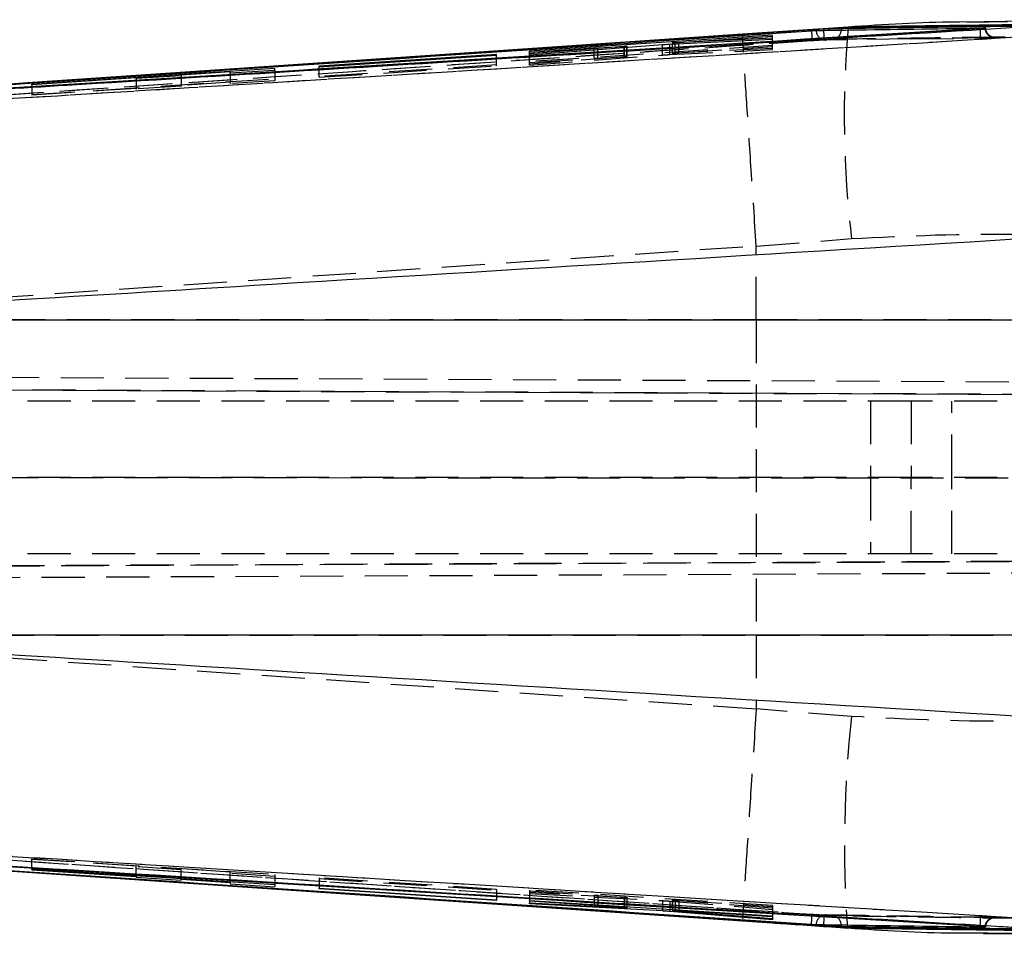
# Model space of a CAD drawing. Extents: x 36 to 538, y 22 to 372.
# Tile 8 of 19: x 355 to 394, y 167 to 203. Entities that reach past the tile are written whole.
import ezdxf

# ---------------------------------------------------------------- set-up
doc = ezdxf.new("R2010")
doc.units = 0
doc.header["$LTSCALE"] = 1.333333
doc.linetypes.add('HIDDEN', pattern=[1.905, 1.27, -0.635])
doc.layers.get('0').update_dxf_attribs({"linetype": 'CONTINUOUS'})

msp = doc.modelspace()

# ---------------------------------------------------------------- linework, layer by layer
at = {"color": 7, "linetype": 'CONTINUOUS'}
for p, q in [((401.6077, 202.9949), (393.2654, 202.9164)), ((384.9652, 202.3821), (375.4253, 201.7528)), ((381.2849, 202.103), (384.9648, 202.3434)), ((387.9428, 202.7065), (383.7938, 202.4227)), ((384.9648, 202.3434), (384.9652, 202.3821)), ((386.9795, 202.6309), (386.9795, 202.6219)), ((386.9795, 202.6219), (386.9828, 202.5739)), ((387.6788, 202.6392), (387.6756, 202.5841)), ((387.6788, 202.6672), (387.6788, 202.6392)), ((393.1303, 202.6377), (393.1294, 202.6374)), ((393.1303, 202.6466), (393.1303, 202.6377)), ((375.424, 201.6177), (380.6481, 202.0156)), ((379.1384, 201.9385), (375.4243, 201.654)), ((378.1063, 201.8944), (379.1495, 201.9475)), ((379.2536, 201.9094), (379.2536, 201.95)), ((380.9352, 202.034), (384.9638, 202.2329)), ((381.0305, 202.0813), (381.0305, 202.0387)), ((384.9642, 202.2749), (381.1379, 202.0839)), ((384.9638, 202.2329), (384.9642, 202.2749)), ((367.1506, 201.1453), (374.1247, 201.5947)), ((374.125, 201.6243), (367.1509, 201.1706)), ((374.1247, 201.5947), (374.125, 201.6243)), ((375.4243, 201.654), (375.424, 201.6177)), ((375.4243, 201.6177), (375.4243, 201.654)), ((375.425, 201.7203), (377.9573, 201.8856)), ((375.4253, 201.7528), (375.425, 201.7203)), ((375.4253, 201.7203), (375.4253, 201.7528)), ((367.1509, 201.1706), (367.1506, 201.1453)), ((367.1509, 201.1454), (367.1509, 201.1706)), ((355.8708, 200.4592), (365.4106, 201.0867)), ((361.7277, 200.7927), (359.9598, 200.679)), ((363.6569, 200.947), (361.7277, 200.8214)), ((361.7277, 200.8214), (361.7277, 200.7927)), ((365.4106, 201.0049), (363.6569, 200.8933)), ((363.6569, 200.8933), (363.6569, 200.947)), ((365.4106, 201.0049), (365.4106, 201.0867)), ((355.7002, 200.5097), (341.4039, 199.5365)), ((359.9598, 200.7063), (355.8708, 200.4402)), ((355.8708, 200.4402), (355.8708, 200.4592)), ((359.9598, 200.679), (359.9598, 200.7063)), ((342.6135, 191.1988), (400.7342, 191.1988)), ((400.7342, 178.814), (342.6135, 178.814)), ((341.4039, 170.4763), (355.7002, 169.5031)), ((349.205, 169.944), (383.7929, 167.5868)), ((355.7002, 169.5031), (383.7938, 167.5901)), ((365.4106, 169.0073), (355.8708, 169.6143)), ((355.8708, 169.6143), (355.8708, 169.5962)), ((355.8708, 169.5962), (359.9598, 169.3334)), ((359.9598, 169.3334), (359.9598, 169.3541)), ((359.9598, 169.3334), (359.9598, 169.3061)), ((359.9598, 169.3061), (361.7277, 169.191)), ((361.7277, 169.2198), (361.7277, 169.2416)), ((361.7277, 169.191), (361.7277, 169.2198)), ((361.7277, 169.2198), (363.6569, 169.0958)), ((363.6569, 169.0958), (363.6569, 169.1189)), ((363.6569, 169.0958), (363.6569, 169.0409)), ((363.6569, 169.0409), (365.4106, 168.9255)), ((365.4106, 169.0073), (365.4106, 168.9255)), ((367.1506, 168.8419), (367.1509, 168.8672)), ((374.1247, 168.3883), (367.1506, 168.8419)), ((367.1509, 168.8672), (374.125, 168.4178)), ((374.125, 168.4178), (374.1247, 168.3883)), ((374.1247, 168.4178), (374.1247, 168.3883)), ((375.424, 168.2495), (375.4243, 168.2882)), ((375.4243, 168.2882), (379.1384, 168.093)), ((375.425, 168.3546), (375.4253, 168.3852)), ((377.9573, 168.1924), (375.425, 168.3546)), ((375.4253, 168.3852), (384.9652, 167.7798)), ((380.6481, 167.9748), (375.424, 168.2495)), ((379.1495, 168.1005), (378.1063, 168.1819)), ((379.2536, 168.0899), (379.2536, 168.1423)), ((380.6481, 168.0538), (380.6481, 167.9748)), ((384.9638, 167.6308), (380.9352, 167.9561)), ((381.0305, 168.0295), (381.0305, 167.9903)), ((381.0377, 167.9912), (381.0335, 167.9903)), ((381.0377, 168.0291), (381.0377, 167.9912)), ((381.1379, 167.9794), (384.9642, 167.6751)), ((384.9648, 167.7434), (381.2849, 167.9792)), ((383.7929, 167.5876), (384.5581, 167.5359)), ((383.7938, 167.5901), (387.9428, 167.3063)), ((384.9638, 167.6752), (384.9638, 167.6308)), ((384.9642, 167.6751), (384.9638, 167.6308)), ((384.9648, 167.7799), (384.9648, 167.7434)), ((384.9652, 167.7798), (384.9648, 167.7434)), ((386.9795, 167.3909), (386.9828, 167.4388)), ((386.9795, 167.3909), (386.9795, 167.3819)), ((387.6788, 167.3736), (387.6756, 167.4286)), ((387.6788, 167.3736), (387.6788, 167.3456)), ((387.9109, 167.3171), (387.9428, 167.3063)), ((393.1294, 167.3754), (393.1308, 167.401)), ((393.1294, 167.3754), (393.1303, 167.3751)), ((393.1303, 167.3751), (393.1303, 167.3662))]:
    msp.add_line(p, q, dxfattribs=at)
at = {"color": 7, "linetype": 'HIDDEN'}
for p, q in [((384.9648, 201.9354), (384.9648, 202.3434)), ((384.9652, 201.9745), (384.9652, 202.3821)), ((384.9652, 201.9745), (375.4253, 201.3442)), ((379.1495, 201.5385), (379.1495, 201.9475)), ((380.6481, 201.6065), (380.6481, 202.0156)), ((380.9352, 201.625), (380.9352, 202.034)), ((381.0305, 202.0387), (381.0305, 201.6727)), ((381.0377, 201.6742), (381.0377, 202.0828)), ((381.1379, 201.6752), (381.1379, 202.044)), ((381.2849, 201.6945), (381.2849, 202.103)), ((384.9638, 201.8242), (384.9638, 202.2329)), ((384.9642, 201.8664), (384.9642, 202.2749)), ((384.9648, 201.9354), (384.9652, 201.9745)), ((390.3964, 202.2433), (387.0758, 202.1953)), ((390.3838, 202.2389), (393.6971, 202.2833)), ((374.1247, 201.1849), (374.1247, 201.5947)), ((374.125, 201.2149), (374.125, 201.6243)), ((375.424, 201.2073), (375.424, 201.6177)), ((375.424, 201.2073), (380.6481, 201.6065)), ((375.4243, 201.244), (375.4243, 201.6177)), ((375.425, 201.3111), (375.425, 201.7203)), ((375.4253, 201.3442), (375.4253, 201.7203)), ((377.9573, 201.4768), (377.9573, 201.8856)), ((378.1063, 201.4855), (378.1063, 201.8944)), ((379.1384, 201.5294), (379.1384, 201.9006)), ((379.2424, 201.5389), (379.2424, 201.9085)), ((379.2536, 201.541), (379.2536, 201.9094)), ((380.9352, 201.625), (384.9638, 201.8242)), ((384.9642, 201.8664), (381.1379, 201.6752)), ((381.2849, 201.6945), (384.9648, 201.9354)), ((384.9638, 201.8242), (384.9642, 201.8664)), ((367.1506, 200.7353), (374.1247, 201.1849)), ((374.125, 201.2149), (367.1509, 200.761)), ((374.1247, 201.1849), (374.125, 201.2149)), ((375.4243, 201.244), (375.424, 201.2073)), ((379.1384, 201.5294), (375.4243, 201.244)), ((375.425, 201.3111), (377.9573, 201.4768)), ((375.4253, 201.3442), (375.425, 201.3111)), ((378.1063, 201.4855), (379.1495, 201.5385)), ((361.7277, 200.7927), (361.7277, 200.3827)), ((363.6569, 200.8933), (363.6569, 200.4828)), ((365.4106, 201.0049), (365.4106, 200.5944)), ((367.1506, 200.7353), (367.1506, 201.1453)), ((367.1509, 200.761), (367.1509, 201.1454)), ((355.8708, 200.0507), (365.4106, 200.6777)), ((355.8708, 200.4402), (355.8708, 200.0313)), ((359.9598, 200.679), (359.9598, 200.2692)), ((363.6569, 200.5376), (361.7277, 200.4121)), ((365.4106, 200.5944), (363.6569, 200.4828)), ((367.1509, 200.761), (367.1506, 200.7353)), ((359.9598, 200.2971), (355.8708, 200.0313)), ((361.7277, 200.3827), (359.9598, 200.2692)), ((384.3306, 194.1019), (388.0741, 194.3915)), ((384.3284, 191.1988), (384.3306, 194.1019)), ((384.3303, 194.1126), (384.3306, 194.1019)), ((384.3284, 191.1988), (341.5624, 191.1988)), ((401.1808, 191.1988), (384.3284, 191.1988)), ((326.52, 189.0674), (413.3566, 188.6885)), ((326.5976, 188.5671), (429.9181, 188.1162)), ((413.4695, 188.188), (326.6001, 188.567)), ((390.4125, 188.0064), (330.1404, 188.0064)), ((388.8125, 188.0064), (388.8125, 185.0064)), ((390.4125, 188.0064), (390.4125, 185.0064)), ((401.4125, 188.0064), (390.4125, 188.0064)), ((392.0125, 185.0064), (392.0125, 188.0064)), ((326.4911, 185.0064), (413.4695, 184.9931)), ((390.4125, 185.0064), (330.1404, 185.0064)), ((388.8125, 185.0064), (388.8125, 182.0064)), ((390.4125, 182.0064), (390.4125, 185.0064)), ((401.4125, 185.0064), (390.4125, 185.0064)), ((392.0125, 182.0064), (392.0125, 185.0064)), ((430.0191, 181.8621), (326.5391, 181.4106)), ((390.4125, 182.0064), (330.1404, 182.0064)), ((401.4125, 182.0064), (390.4125, 182.0064)), ((326.5412, 181.4106), (413.9361, 181.7919)), ((413.8234, 181.3263), (326.4784, 180.9452)), ((341.5624, 178.814), (384.3284, 178.814)), ((384.3284, 178.814), (401.1808, 178.814)), ((384.3284, 178.814), (384.3306, 175.9109)), ((384.3306, 175.9109), (384.3303, 175.9002)), ((388.0741, 175.6213), (384.3306, 175.9109)), ((355.8708, 170.0202), (365.4106, 169.4136)), ((355.8708, 169.6143), (355.8708, 170.0202)), ((359.9598, 169.7395), (355.8708, 170.0021)), ((359.9598, 169.3541), (359.9598, 169.7395)), ((361.7277, 169.5972), (359.9598, 169.7122)), ((363.6569, 169.502), (361.7277, 169.626)), ((361.7277, 169.2416), (361.7277, 169.626)), ((363.6569, 169.1189), (363.6569, 169.502)), ((365.4106, 169.3318), (363.6569, 169.4471)), ((365.4106, 169.4136), (365.4106, 169.0073)), ((367.1509, 169.2736), (367.1506, 169.2484)), ((367.1506, 169.2484), (374.1247, 168.795)), ((367.1506, 169.2484), (367.1506, 168.8419)), ((374.125, 168.8246), (367.1509, 169.2736)), ((367.1509, 169.2736), (367.1509, 168.8672)), ((374.1247, 168.795), (374.125, 168.8246)), ((374.1247, 168.795), (374.1247, 168.4178)), ((374.125, 168.8246), (374.125, 168.4178)), ((375.4243, 168.695), (375.424, 168.6561)), ((379.1384, 168.5), (375.4243, 168.695)), ((375.4243, 168.695), (375.4243, 168.2882)), ((375.4253, 168.7919), (375.425, 168.7614)), ((375.425, 168.7614), (377.9573, 168.5993)), ((375.425, 168.7614), (375.425, 168.3546)), ((384.9652, 168.1868), (375.4253, 168.7919)), ((375.4253, 168.7919), (375.4253, 168.3852)), ((375.424, 168.6561), (380.6481, 168.3819)), ((375.424, 168.6561), (375.424, 168.2495)), ((377.9573, 168.5993), (377.9573, 168.2246)), ((378.1063, 168.5888), (379.1495, 168.5074)), ((378.1063, 168.5888), (378.1063, 168.2151)), ((379.1384, 168.5), (379.1384, 168.093)), ((379.1495, 168.5074), (379.1495, 168.1489)), ((379.2424, 168.496), (379.2424, 168.089)), ((379.2536, 168.1423), (379.2536, 168.4969)), ((380.6481, 168.3819), (380.6481, 168.0538)), ((380.9352, 168.3631), (384.9638, 168.0378)), ((380.9352, 168.3631), (380.9352, 168.0356)), ((381.0305, 168.3973), (381.0305, 168.0295)), ((381.0377, 168.3982), (381.0377, 168.0291)), ((384.9642, 168.0823), (381.1379, 168.3865)), ((381.1379, 168.3865), (381.1379, 167.9794)), ((381.2849, 168.3862), (384.9648, 168.1505)), ((381.2849, 168.3862), (381.2849, 168.0134)), ((384.9638, 168.0378), (384.9642, 168.0823)), ((384.9638, 168.0378), (384.9638, 167.6752)), ((384.9642, 168.0823), (384.9642, 167.6751)), ((384.9648, 168.1505), (384.9652, 168.1868)), ((384.9648, 168.1505), (384.9648, 167.7799)), ((384.9652, 168.1868), (384.9652, 167.7798)), ((393.697, 167.7267), (387.0551, 167.8197))]:
    msp.add_line(p, q, dxfattribs=at)
at = {"color": 8, "linetype": 'CONTINUOUS'}
for p, q in [((379.1384, 201.9006), (379.1384, 201.9385)), ((379.2424, 201.9085), (379.2424, 201.948)), ((381.1379, 202.044), (381.1379, 202.0839)), ((377.9573, 168.2246), (377.9573, 168.1924)), ((378.1063, 168.2151), (378.1063, 168.1819)), ((379.1495, 168.1489), (379.1495, 168.1005)), ((380.9352, 168.0356), (380.9352, 167.9561)), ((381.2849, 168.0134), (381.2849, 167.9792))]:
    msp.add_line(p, q, dxfattribs=at)
at = {"color": 7, "linetype": 'CONTINUOUS', "flags": 128}
for points in [[(383.7929, 202.4253), (376.7029, 201.9416), (349.2187, 200.0705)], [(386.9795, 202.6309), (361.9265, 200.9324), (355.7002, 200.5097)], [(383.7938, 202.4227), (365.5666, 201.1813), (355.7002, 200.5097)], [(341.4039, 170.4763), (371.3129, 168.4501), (386.9795, 167.3909)], [(386.9795, 167.3819), (361.9265, 169.0804), (355.7002, 169.5031)]]:
    msp.add_lwpolyline(points, dxfattribs=at)
at = {"color": 7, "linetype": 'HIDDEN', "flags": 128}
for points in [[(341.5624, 191.1988), (356.7874, 192.2352), (384.3303, 194.1126)], [(384.3303, 175.9002), (356.7874, 177.7776), (341.5624, 178.814)]]:
    msp.add_lwpolyline(points, dxfattribs=at)
at = {"color": 7, "linetype": 'HIDDEN'}
for centre, radius, start, end in [((387.0648, 202.5784), 0.3832, 181.18125, 271.64299), ((359.2114, 200.628), 27.8395, 3.27204, 4.00819), ((387.2906, 202.6178), 0.3864, 277.00574, 355.00856), ((427.8518, 199.1783), 40.0647, 174.94792, 186.86195), ((433.5228, 170.5745), 45.728, 173.66362, 184.08487), ((387.065, 167.4342), 0.3835, 88.32009, 178.78317), ((360.158, 169.3212), 26.8908, 355.98597, 356.74809), ((387.2907, 167.3951), 0.3863, 4.97584, 82.98236)]:
    msp.add_arc(centre, radius, start, end, dxfattribs=at)
at = {"color": 7, "linetype": 'CONTINUOUS'}
for points, knots in [([(395.2496, 202.7665), (393.9878, 202.7511), (391.4641, 202.7202), (388.9406, 202.6849), (387.6788, 202.6672)], [0, 0, 0, 0, 0.5, 1, 1, 1, 1]), ([(393.2654, 202.9005), (392.903, 202.9032), (391.1371, 202.9163), (389.3573, 202.7994), (387.9428, 202.7065)], [0, 0, 0, 0, 0.2052741, 1, 1, 1, 1]), ([(396.4877, 202.817), (395.2784, 202.8025), (392.8191, 202.7732), (389.9704, 202.7353), (388.3306, 202.712), (387.9428, 202.7065)], [0, 0, 0, 0, 0.4248119, 0.8639418, 1, 1, 1, 1]), ([(337.854, 199.2901), (338.0266, 199.3017), (339.2794, 199.3861), (344.853, 199.7615), (360.8951, 200.8413), (375.8571, 201.8462), (386.4982, 202.561)], [0, 0, 0, 0, 0.01064383, 0.07726344, 0.34374214, 1, 1, 1, 1]), ([(393.1303, 202.6466), (383.9234, 202.0825), (365.5096, 200.9541), (347.0967, 199.8143), (337.8902, 199.2444)], [0, 0, 0, 0, 0.49999995, 1, 1, 1, 1]), ([(393.1294, 202.6374), (383.9146, 202.0739), (365.5011, 200.948), (347.0885, 199.8109), (337.8902, 199.2428)], [0, 0, 0, 0, 0.50043675, 1, 1, 1, 1]), ([(386.9795, 202.6219), (381.7573, 202.269), (366.5653, 201.2422), (351.3735, 200.2123), (341.4039, 199.5365)], [0, 0, 0, 0, 0.3437488, 1, 1, 1, 1]), ([(342.4396, 199.5155), (342.6749, 199.5299), (343.99, 199.6107), (348.9272, 199.914), (366.0513, 200.9643), (382.0961, 201.9403), (394.5186, 202.696)], [0, 0, 0, 0, 0.0135521, 0.0757582, 0.2844189, 1, 1, 1, 1]), ([(383.7932, 202.4211), (383.7932, 202.4226), (383.793, 202.4279), (383.7935, 202.4249), (383.7938, 202.4227)], [0, 0, 0, 0, 0.2892026, 1, 1, 1, 1]), ([(386.4982, 202.561), (386.52, 202.5624), (386.5652, 202.5653), (386.6258, 202.5685), (386.6635, 202.5701), (386.6778, 202.5704), (386.6816, 202.5705)], [0, 0, 0, 0, 0.28511417, 0.59080829, 0.88954309, 1, 1, 1, 1]), ([(386.6816, 202.5705), (386.7819, 202.572), (387.3368, 202.5805), (389.5507, 202.6139), (391.6643, 202.6426), (393.3232, 202.6651)], [0, 0, 0, 0, 0.0452791, 0.2506896, 1, 1, 1, 1]), ([(387.6788, 202.6672), (387.6345, 202.6661), (387.5457, 202.6638), (387.3277, 202.6528), (387.129, 202.6409), (387.011, 202.633), (386.9795, 202.6309)], [0, 0, 0, 0, 0.2971999, 0.5943801, 0.8918042, 1, 1, 1, 1]), ([(387.6788, 202.6392), (387.6788, 202.6392), (387.6381, 202.6392), (387.5441, 202.6373), (387.3281, 202.6324), (387.1288, 202.6266), (387.0108, 202.6229), (386.9795, 202.6219)], [0, 0, 0, 0, 0.0000725, 0.2973354, 0.5947977, 0.8924501, 1, 1, 1, 1]), ([(393.1992, 202.6511), (393.1965, 202.6506), (393.1744, 202.646), (393.1509, 202.6416), (393.1303, 202.6377)], [0, 0, 0, 0, 0.1204057, 1, 1, 1, 1]), ([(393.1992, 202.6511), (393.1981, 202.651), (393.176, 202.6495), (393.1525, 202.648), (393.1303, 202.6466)], [0, 0, 0, 0, 0.0509038, 1, 1, 1, 1]), ([(393.3232, 202.6651), (393.33, 202.6651), (393.3445, 202.665), (393.339, 202.6631), (393.311, 202.6599), (393.2635, 202.6558), (393.2208, 202.6527), (393.1992, 202.6511)], [0, 0, 0, 0, 0.1822481, 0.3920868, 0.5935296, 0.7952812, 1, 1, 1, 1]), ([(379.2424, 201.948), (379.2315, 201.9467), (379.2091, 201.9442), (379.1624, 201.9404), (379.1384, 201.9385)], [0, 0, 0, 0, 0.4865695, 1, 1, 1, 1]), ([(379.1495, 201.9475), (379.1714, 201.9485), (379.2151, 201.9506), (379.235, 201.9508), (379.2449, 201.9509)], [0, 0, 0, 0, 0.4999758, 1, 1, 1, 1]), ([(379.251, 201.95), (379.2519, 201.9499), (379.2551, 201.9496), (379.2478, 201.9487), (379.2424, 201.948)], [0, 0, 0, 0, 0.2581209, 1, 1, 1, 1]), ([(380.6481, 202.0156), (380.6735, 202.0175), (380.7245, 202.0213), (380.812, 202.0271), (380.8841, 202.0314), (380.9218, 202.0333), (380.9352, 202.034)], [0, 0, 0, 0, 0.2812611, 0.5624709, 0.8440325, 1, 1, 1, 1]), ([(381.1379, 202.0839), (381.1162, 202.0829), (381.0728, 202.0808), (381.0362, 202.08), (381.0268, 202.0809), (381.0349, 202.0823), (381.0377, 202.0828)], [0, 0, 0, 0, 0.2826069, 0.5652364, 0.8471505, 1, 1, 1, 1]), ([(381.0377, 202.0828), (381.0472, 202.084), (381.0661, 202.0864), (381.1266, 202.0916), (381.2017, 202.0974), (381.2577, 202.1012), (381.2849, 202.103)], [0, 0, 0, 0, 0.25266879, 0.50527342, 0.75858443, 1, 1, 1, 1]), ([(377.9573, 201.8856), (377.986, 201.8875), (378.0395, 201.8909), (378.0851, 201.8933), (378.1063, 201.8944)], [0, 0, 0, 0, 0.5355885, 1, 1, 1, 1]), ([(396.6519, 194.4979), (386.2035, 193.863), (368.1905, 192.7684), (350.178, 191.663), (342.6135, 191.1988)], [0, 0, 0, 0, 0.58004131, 1, 1, 1, 1]), ([(342.6135, 178.814), (350.178, 178.3497), (368.1905, 177.2443), (386.2035, 176.1498), (396.6519, 175.5149)], [0, 0, 0, 0, 0.41995869, 1, 1, 1, 1]), ([(337.854, 170.7227), (338.0266, 170.711), (339.2794, 170.6266), (344.853, 170.2513), (360.8951, 169.1715), (375.8571, 168.1665), (386.4982, 167.4518)], [0, 0, 0, 0, 0.01064383, 0.07726344, 0.34374214, 1, 1, 1, 1]), ([(337.8902, 170.77), (347.0885, 170.2019), (365.5011, 169.0648), (383.9146, 167.9389), (393.1294, 167.3754)], [0, 0, 0, 0, 0.49956325, 1, 1, 1, 1]), ([(393.1303, 167.3662), (383.9234, 167.9303), (365.5096, 169.0587), (347.0967, 170.1985), (337.8902, 170.7684)], [0, 0, 0, 0, 0.49999995, 1, 1, 1, 1]), ([(394.5186, 167.3167), (394.2661, 167.3321), (392.9337, 167.413), (387.2817, 167.7562), (373.3298, 168.6051), (357.3026, 169.5844), (345.5951, 170.3035), (342.4396, 170.4973)], [0, 0, 0, 0, 0.0145448, 0.0767508, 0.3255746, 0.8182255, 1, 1, 1, 1]), ([(378.1063, 168.1819), (378.0816, 168.1838), (378.0356, 168.1873), (377.9821, 168.1908), (377.9573, 168.1924)], [0, 0, 0, 0, 0.5361638, 1, 1, 1, 1]), ([(379.1384, 168.093), (379.1611, 168.0919), (379.208, 168.0896), (379.2307, 168.0892), (379.2424, 168.089)], [0, 0, 0, 0, 0.48586408, 1, 1, 1, 1]), ([(379.2521, 168.0899), (379.2526, 168.0899), (379.2572, 168.0902), (379.2382, 168.0926), (379.2007, 168.0963), (379.1641, 168.0993), (379.1495, 168.1005)], [0, 0, 0, 0, 0.0425149, 0.4015061, 0.7611875, 1, 1, 1, 1]), ([(380.9352, 167.9561), (380.9102, 167.958), (380.8602, 167.9618), (380.7727, 167.9677), (380.7, 167.9721), (380.6617, 167.9741), (380.6481, 167.9748)], [0, 0, 0, 0, 0.2817561, 0.5635381, 0.8452562, 1, 1, 1, 1]), ([(381.0317, 167.9899), (381.0373, 167.989), (381.0485, 167.9871), (381.0913, 167.9832), (381.1257, 167.9804), (381.1379, 167.9794)], [0, 0, 0, 0, 0.39127297, 0.78341586, 1, 1, 1, 1]), ([(381.2849, 167.9792), (381.2562, 167.981), (381.1987, 167.9846), (381.1227, 167.9885), (381.0645, 167.991), (381.0465, 167.9911), (381.0377, 167.9912)], [0, 0, 0, 0, 0.2543415, 0.5087413, 0.7623489, 1, 1, 1, 1]), ([(383.7932, 167.5917), (383.7932, 167.5902), (383.793, 167.5849), (383.7935, 167.5879), (383.7938, 167.5901)], [0, 0, 0, 0, 0.2888351, 1, 1, 1, 1]), ([(384.5581, 167.5359), (384.8302, 167.5175), (385.9552, 167.4416), (387.0787, 167.3635), (387.9305, 167.3043)], [0, 0, 0, 0, 0.2418465, 1, 1, 1, 1]), ([(386.4982, 167.4518), (386.5202, 167.4504), (386.5659, 167.4474), (386.6268, 167.4442), (386.664, 167.4427), (386.678, 167.4424), (386.6816, 167.4423)], [0, 0, 0, 0, 0.2880624, 0.5967911, 0.8955665, 1, 1, 1, 1]), ([(386.6816, 167.4423), (386.7953, 167.4406), (387.3637, 167.4318), (389.5776, 167.3985), (391.6778, 167.37), (393.3232, 167.3476)], [0, 0, 0, 0, 0.0513527, 0.2567632, 1, 1, 1, 1]), ([(386.9795, 167.3909), (387.0666, 167.3882), (387.2407, 167.3828), (387.4708, 167.3769), (387.6117, 167.3744), (387.6641, 167.3736), (387.6788, 167.3736), (387.6788, 167.3736)], [0, 0, 0, 0, 0.29777778, 0.59539207, 0.89283409, 0.99992748, 1, 1, 1, 1]), ([(387.6788, 167.3456), (387.6345, 167.3467), (387.5457, 167.349), (387.3277, 167.36), (387.129, 167.3719), (387.011, 167.3798), (386.9795, 167.3819)], [0, 0, 0, 0, 0.2971999, 0.5943801, 0.8918042, 1, 1, 1, 1]), ([(395.2496, 167.2463), (393.9878, 167.2617), (391.4641, 167.2926), (388.9406, 167.3279), (387.6788, 167.3456)], [0, 0, 0, 0, 0.5, 1, 1, 1, 1]), ([(387.9428, 167.3063), (389.331, 167.2155), (391.109, 167.0992), (392.8735, 167.1102), (393.2604, 167.1126)], [0, 0, 0, 0, 0.7807329, 1, 1, 1, 1]), ([(387.9428, 167.3063), (388.3306, 167.3008), (390.001, 167.277), (392.8496, 167.2392), (395.309, 167.2099), (396.4877, 167.1958)], [0, 0, 0, 0, 0.1360558, 0.5859231, 1, 1, 1, 1]), ([(393.1303, 167.3751), (393.1509, 167.3712), (393.1744, 167.3668), (393.1965, 167.3622), (393.1992, 167.3617)], [0, 0, 0, 0, 0.87959586, 1, 1, 1, 1]), ([(393.1992, 167.3617), (393.1981, 167.3617), (393.176, 167.3633), (393.1525, 167.3647), (393.1303, 167.3662)], [0, 0, 0, 0, 0.0509038, 1, 1, 1, 1]), ([(393.3232, 167.3476), (393.33, 167.3477), (393.3445, 167.3477), (393.339, 167.3497), (393.311, 167.3529), (393.2635, 167.357), (393.2208, 167.3601), (393.1992, 167.3617)], [0, 0, 0, 0, 0.1822481, 0.3920868, 0.5935296, 0.7952812, 1, 1, 1, 1]), ([(393.2604, 167.0953), (395.1632, 167.0752), (397.9316, 167.046), (400.7321, 167.0249), (401.6077, 167.0183)], [0, 0, 0, 0, 0.6873024, 1, 1, 1, 1])]:
    msp.add_open_spline(points, degree=3, knots=knots, dxfattribs=at)
at = {"color": 8, "linetype": 'CONTINUOUS'}
for points, knots in [([(395.1141, 202.7389), (393.8975, 202.7237), (391.419, 202.6927), (388.9406, 202.6572), (387.6788, 202.6392)], [0, 0, 0, 0, 0.4908876, 1, 1, 1, 1]), ([(387.6788, 167.3736), (388.9406, 167.3555), (391.419, 167.3201), (393.8975, 167.2891), (395.1141, 167.2739)], [0, 0, 0, 0, 0.5091123, 1, 1, 1, 1])]:
    msp.add_open_spline(points, degree=3, knots=knots, dxfattribs=at)
at = {"color": 7, "linetype": 'HIDDEN'}
for points, knots in [([(399.2719, 202.7393), (398.3134, 202.8024), (396.3263, 202.9332), (394.3095, 202.9117), (393.2654, 202.9005)], [0, 0, 0, 0, 0.4823352, 1, 1, 1, 1]), ([(384.3303, 194.1126), (384.2619, 195.1256), (384.1252, 197.1516), (383.9561, 199.7153), (383.8329, 201.6362), (383.8072, 202.1083), (383.7944, 202.3443)], [0, 0, 0, 0, 0.2499954, 0.4999907, 0.749991, 1, 1, 1, 1]), ([(386.4982, 202.561), (386.5016, 202.5108), (386.5087, 202.4071), (386.518, 202.2749), (386.5248, 202.1817), (386.526, 202.1718), (386.5265, 202.1668)], [0, 0, 0, 0, 0.2373826, 0.4915887, 0.7457958, 1, 1, 1, 1]), ([(387.3377, 202.2342), (388.5991, 202.2522), (391.1216, 202.2883), (393.6443, 202.3198), (394.9056, 202.3355)], [0, 0, 0, 0, 0.5000428, 1, 1, 1, 1]), ([(393.1401, 202.2323), (393.1415, 202.2395), (393.1444, 202.2539), (393.1434, 202.348), (393.1386, 202.4806), (393.1325, 202.5851), (393.1294, 202.6374)], [0, 0, 0, 0, 0.2499995, 0.4999974, 0.7499988, 1, 1, 1, 1]), ([(393.717, 202.2876), (393.7048, 202.2872), (393.6694, 202.2858), (393.5929, 202.2971), (393.4929, 202.3418), (393.3988, 202.4343), (393.3393, 202.5476), (393.3282, 202.629), (393.3232, 202.6651)], [0, 0, 0, 0, 0.0637609, 0.1836387, 0.3984872, 0.6133489, 0.828201, 1, 1, 1, 1]), ([(393.689, 202.2866), (393.698, 202.2867), (393.7159, 202.287), (393.7177, 202.2867), (393.7088, 202.287), (393.6849, 202.2894), (393.6341, 202.2985), (393.5437, 202.3312), (393.4425, 202.4097), (393.3627, 202.528), (393.3491, 202.6194), (393.3423, 202.6651)], [0, 0, 0, 0, 0.07700902, 0.15523224, 0.21595526, 0.25608867, 0.31093666, 0.44650091, 0.63477578, 0.81706917, 1, 1, 1, 1]), ([(336.9011, 198.8241), (345.1338, 199.3825), (356.613, 200.1611), (373.3145, 201.2915), (381.7832, 201.864), (387.0055, 202.217)], [0, 0, 0, 0, 0.4929376, 0.6873206, 1, 1, 1, 1]), ([(394.5582, 202.3021), (384.1726, 201.6696), (364.9643, 200.4997), (345.7569, 199.3182), (336.9345, 198.7756)], [0, 0, 0, 0, 0.5406799, 1, 1, 1, 1]), ([(386.5265, 202.1668), (378.4191, 201.6211), (370.3023, 201.0748), (354.0876, 199.9814), (345.9803, 199.4342), (337.8824, 198.8877)], [0, 0, 0, 0, 0.4999999, 0.5005763, 1, 1, 1, 1]), ([(337.8991, 198.8375), (347.0976, 199.4056), (365.5109, 200.5428), (383.9249, 201.6688), (393.1401, 202.2323)], [0, 0, 0, 0, 0.4995615, 1, 1, 1, 1]), ([(387.0757, 202.1953), (387.0407, 202.1944), (386.9706, 202.1925), (386.7986, 202.1839), (386.6427, 202.1745), (386.5506, 202.1684), (386.5265, 202.1668)], [0, 0, 0, 0, 0.29822, 0.5964239, 0.8947636, 1, 1, 1, 1]), ([(387.0055, 202.217), (387.0203, 202.218), (387.0764, 202.2217), (387.1708, 202.2273), (387.2745, 202.2326), (387.3167, 202.2337), (387.3377, 202.2342)], [0, 0, 0, 0, 0.1075899, 0.4054132, 0.7031764, 1, 1, 1, 1]), ([(393.717, 202.2876), (393.6034, 202.2862), (392.4965, 202.272), (391.3896, 202.2569), (390.3964, 202.2433)], [0, 0, 0, 0, 0.1026883, 1, 1, 1, 1]), ([(393.1401, 202.2323), (393.203, 202.2363), (393.3348, 202.2446), (393.5176, 202.258), (393.6659, 202.2705), (393.7566, 202.2803), (393.7862, 202.2871), (393.7408, 202.2875), (393.717, 202.2876)], [0, 0, 0, 0, 0.1522466, 0.3187003, 0.4831346, 0.6494643, 0.8157842, 1, 1, 1, 1]), ([(380.6481, 201.6065), (380.6735, 201.6084), (380.7245, 201.6123), (380.812, 201.618), (380.8841, 201.6223), (380.9218, 201.6243), (380.9352, 201.625)], [0, 0, 0, 0, 0.2812629, 0.562474, 0.8440363, 1, 1, 1, 1]), ([(381.1379, 201.6752), (381.1162, 201.6742), (381.0728, 201.6722), (381.0362, 201.6714), (381.0268, 201.6723), (381.0349, 201.6737), (381.0377, 201.6742)], [0, 0, 0, 0, 0.2826055, 0.5652229, 0.8471375, 1, 1, 1, 1]), ([(381.0377, 201.6742), (381.0472, 201.6754), (381.0661, 201.6778), (381.1266, 201.6831), (381.2017, 201.6889), (381.2577, 201.6926), (381.2849, 201.6945)], [0, 0, 0, 0, 0.2526699, 0.5053105, 0.7585843, 1, 1, 1, 1]), ([(377.9573, 201.4768), (377.986, 201.4786), (378.0395, 201.482), (378.0851, 201.4844), (378.1063, 201.4855)], [0, 0, 0, 0, 0.5355897, 1, 1, 1, 1]), ([(379.2424, 201.5389), (379.2315, 201.5377), (379.2091, 201.5351), (379.1624, 201.5314), (379.1384, 201.5294)], [0, 0, 0, 0, 0.486577, 1, 1, 1, 1]), ([(379.1495, 201.5385), (379.1714, 201.5395), (379.2151, 201.5416), (379.235, 201.5418), (379.2449, 201.5419)], [0, 0, 0, 0, 0.4999803, 1, 1, 1, 1]), ([(379.251, 201.541), (379.2519, 201.5409), (379.2551, 201.5406), (379.2478, 201.5397), (379.2424, 201.5389)], [0, 0, 0, 0, 0.25804627, 1, 1, 1, 1]), ([(388.0741, 194.3915), (390.2704, 194.5003), (393.5914, 194.6647), (397.9804, 194.4104), (400.1533, 194.1258), (401.2397, 193.9836)], [0, 0, 0, 0, 0.4940031, 0.7470046, 1, 1, 1, 1]), ([(384.3284, 191.1988), (384.3272, 189.1426), (384.3249, 185.0143), (384.3272, 180.886), (384.3284, 178.814)], [0, 0, 0, 0, 0.4980936, 1, 1, 1, 1]), ([(401.2397, 176.0292), (399.1037, 175.777), (394.7801, 175.2664), (390.3272, 175.502), (388.0741, 175.6213)], [0, 0, 0, 0, 0.4940328, 1, 1, 1, 1]), ([(384.3303, 175.9002), (384.2619, 174.8872), (384.1252, 172.8612), (383.9561, 170.2975), (383.8329, 168.3765), (383.8072, 167.9045), (383.7944, 167.6685)], [0, 0, 0, 0, 0.2499954, 0.4999907, 0.749991, 1, 1, 1, 1]), ([(387.0054, 167.7958), (378.5367, 168.3684), (362.926, 169.4238), (346.2246, 170.5559), (337.9919, 171.1146), (336.9011, 171.1887)], [0, 0, 0, 0, 0.5070622, 0.9346842, 1, 1, 1, 1]), ([(336.9344, 171.2372), (347.3195, 170.5986), (366.5271, 169.4175), (385.7355, 168.2479), (394.5583, 167.7107)], [0, 0, 0, 0, 0.540679, 1, 1, 1, 1]), ([(337.8824, 171.1251), (345.9897, 170.5778), (362.2043, 169.4833), (378.4191, 168.3917), (386.5265, 167.8459)], [0, 0, 0, 0, 0.5000001, 1, 1, 1, 1]), ([(393.1401, 167.7805), (383.9249, 168.344), (365.5109, 169.47), (347.0976, 170.6072), (337.8991, 171.1752)], [0, 0, 0, 0, 0.5004385, 1, 1, 1, 1]), ([(377.9573, 168.5993), (377.986, 168.5974), (378.0396, 168.5939), (378.0852, 168.5904), (378.1063, 168.5888)], [0, 0, 0, 0, 0.5361233, 1, 1, 1, 1]), ([(379.2424, 168.496), (379.2315, 168.4962), (379.2092, 168.4965), (379.1624, 168.4988), (379.1384, 168.5)], [0, 0, 0, 0, 0.48554, 1, 1, 1, 1]), ([(379.1495, 168.5074), (379.171, 168.5057), (379.2142, 168.5021), (379.2493, 168.4983), (379.2576, 168.4963), (379.2467, 168.4961), (379.2424, 168.496)], [0, 0, 0, 0, 0.2748227, 0.5497172, 0.8237289, 1, 1, 1, 1]), ([(380.6481, 168.3819), (380.6735, 168.3805), (380.7244, 168.3777), (380.8118, 168.3722), (380.8839, 168.3671), (380.9217, 168.3642), (380.9352, 168.3631)], [0, 0, 0, 0, 0.2806313, 0.5611996, 0.8425263, 1, 1, 1, 1]), ([(381.1379, 168.3865), (381.1162, 168.3882), (381.0726, 168.3918), (381.0361, 168.3957), (381.0269, 168.3977), (381.0349, 168.3981), (381.0377, 168.3982)], [0, 0, 0, 0, 0.2834644, 0.5669487, 0.8495485, 1, 1, 1, 1]), ([(381.0377, 168.3982), (381.0472, 168.3981), (381.066, 168.398), (381.1263, 168.3954), (381.2014, 168.3914), (381.2575, 168.3879), (381.2849, 168.3862)], [0, 0, 0, 0, 0.2521278, 0.5042358, 0.7567649, 1, 1, 1, 1]), ([(386.4982, 167.4518), (386.5016, 167.5019), (386.5087, 167.6057), (386.518, 167.7379), (386.5248, 167.831), (386.526, 167.841), (386.5265, 167.8459)], [0, 0, 0, 0, 0.2373826, 0.4915887, 0.7457958, 1, 1, 1, 1]), ([(386.5265, 167.8459), (386.5506, 167.8443), (386.6427, 167.8382), (386.7986, 167.8289), (386.9709, 167.8202), (387.0411, 167.8184), (387.0762, 167.8175)], [0, 0, 0, 0, 0.1050636, 0.4029135, 0.7006277, 1, 1, 1, 1]), ([(387.3379, 167.7786), (387.3311, 167.7787), (387.3057, 167.7792), (387.239, 167.7819), (387.1295, 167.7877), (387.0468, 167.7931), (387.0054, 167.7958)], [0, 0, 0, 0, 0.1072258, 0.4047494, 0.7023123, 1, 1, 1, 1]), ([(387.0762, 167.8175), (388.183, 167.8012), (390.3965, 167.7686), (392.6101, 167.7396), (393.717, 167.7251)], [0, 0, 0, 0, 0.4999838, 1, 1, 1, 1]), ([(394.9062, 167.6773), (393.6448, 167.693), (391.1219, 167.7245), (388.5992, 167.7605), (387.3379, 167.7786)], [0, 0, 0, 0, 0.5000119, 1, 1, 1, 1]), ([(393.1308, 167.401), (393.1334, 167.4444), (393.1389, 167.54), (393.1434, 167.6647), (393.1444, 167.7589), (393.1415, 167.7733), (393.1401, 167.7805)], [0, 0, 0, 0, 0.2172031, 0.4781373, 0.7390678, 1, 1, 1, 1]), ([(393.717, 167.7251), (393.72, 167.7251), (393.7504, 167.7248), (393.782, 167.7261), (393.7574, 167.7324), (393.6657, 167.7423), (393.5177, 167.7548), (393.3348, 167.7682), (393.203, 167.7765), (393.1401, 167.7805)], [0, 0, 0, 0, 0.0182684, 0.1844501, 0.3507222, 0.5170042, 0.6813912, 0.8477971, 1, 1, 1, 1]), ([(393.3232, 167.3476), (393.3282, 167.3838), (393.3393, 167.4652), (393.3988, 167.5785), (393.4929, 167.6709), (393.5929, 167.7157), (393.6694, 167.727), (393.7048, 167.7256), (393.717, 167.7251)], [0, 0, 0, 0, 0.171799, 0.3866511, 0.6015128, 0.8163613, 0.9362391, 1, 1, 1, 1]), ([(393.3436, 167.3474), (393.3501, 167.3944), (393.3623, 167.4819), (393.4306, 167.5853), (393.5066, 167.6546), (393.5809, 167.6956), (393.6428, 167.7159), (393.6848, 167.7233), (393.7048, 167.7254), (393.7145, 167.726), (393.7172, 167.726), (393.7113, 167.7258), (393.6964, 167.726), (393.6894, 167.7261)], [0, 0, 0, 0, 0.1838751, 0.3427163, 0.4744313, 0.5854483, 0.6744519, 0.7336028, 0.7702124, 0.8054433, 0.8532792, 0.9308044, 1, 1, 1, 1]), ([(393.2604, 167.1126), (394.2541, 167.1007), (396.1954, 167.0776), (398.1084, 167.201), (399.0421, 167.2613)], [0, 0, 0, 0, 0.5118953, 1, 1, 1, 1])]:
    msp.add_open_spline(points, degree=3, knots=knots, dxfattribs=at)

doc.saveas('drawing.dxf')
